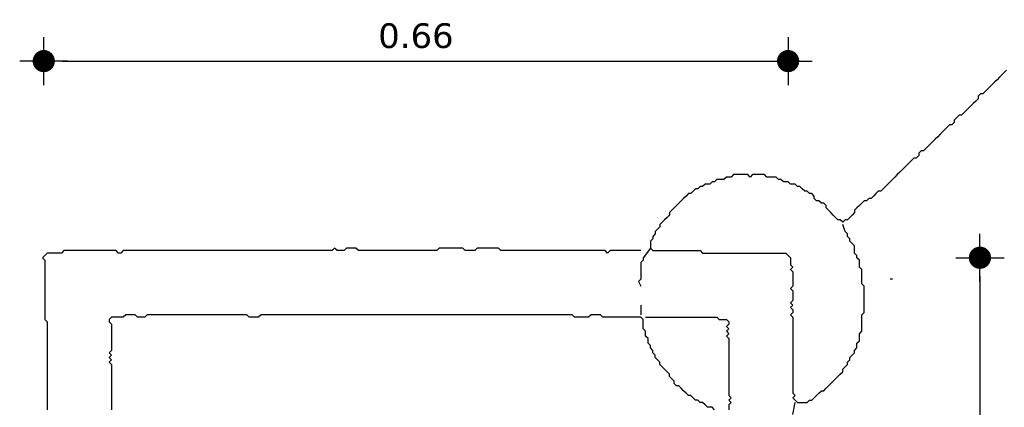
# Model space of a CAD drawing. Header units: metres. Extents: x 3221 to 4131, y 3282 to 4239.
# Tile 13 of 84: x 3259.27 to 3262.46, y 4229.69 to 4230.95. Entities that reach past the tile are written whole.
import ezdxf

# ---------------------------------------------------------------- set-up
doc = ezdxf.new("R2010")
doc.units = ezdxf.units.M
doc.layers.add('Cotas', color=7, linetype='Continuous')
doc.styles.add('verdana', font='verdana.ttf')
doc.dimstyles.new('ISO', dxfattribs={"dimtxt": 0.08, "dimasz": 0.06, "dimexe": 0.1, "dimexo": 0.1, "dimgap": 0.04, "dimtad": 1, "dimzin": 1, "dimdsep": 46, "dimtxsty": 'verdana', "dimblk1": 'PAB', "dimblk2": 'PAB', "dimsah": 1, "dimcen": 0, "dimse1": 1, "dimse2": 1, "dimclrd": 7, "dimclre": 8, "dimclrt": 7, "dimadec": 0, "dimazin": 0, "dimtfac": 1, "dimtix": 1, "dimtmove": 0, "dimatfit": 3, "dimldrblk": 'PAB', "dimfxl": 0.1, "dimtvp": 1, "dimtolj": 1, "dimtzin": 1, "dimarcsym": 0})

# ---------------------------------------------------------------- blocks, each defined once
blk = doc.blocks.new('PAB')
at = {"layer": 'Cotas'}
for p, q in [((0, 1.3), (0, -1.3)), ((-1.3, 0), (1.3, 0))]:
    blk.add_line(p, q, dxfattribs=at)
at = {"layer": 'Cotas', "const_width": 0.6}
blk.add_lwpolyline([(-0.3, 0, 1), (0.3, 0, 1)], format="xyb", close=True, dxfattribs=at)
blk = doc.blocks.new('*D1208')
at = {"color": 7, "lineweight": -2, "transparency": 16777216}
blk.add_line((3259.412, 4230.8132), (3261.7035, 4230.8132), dxfattribs=at)
at = {"layer": 'Defpoints', "color": 0, "transparency": 16777216}
for p in [(3261.7635, 4230.8132), (3261.7635, 4230.1837), (3259.352, 4230.1799)]:
    blk.add_point(p, dxfattribs=at)
at = {"color": 7, "lineweight": -2, "transparency": 16777216, "xscale": 0.06, "yscale": 0.06, "zscale": 0.06, "rotation": 180}
blk.add_blockref('PAB', (3259.352, 4230.8132), dxfattribs=at)
at = {"color": 7, "lineweight": -2, "transparency": 16777216, "xscale": 0.06, "yscale": 0.06, "zscale": 0.06}
blk.add_blockref('PAB', (3261.7635, 4230.8132), dxfattribs=at)
at = {"color": 7, "transparency": 16777216, "insert": (3260.5577, 4230.8949), "char_height": 0.08, "attachment_point": 5, "style": 'verdana'}
blk.add_mtext('\\A1;0.66', dxfattribs=at)
blk = doc.blocks.new('*D1209')
at = {"color": 7, "lineweight": -2, "transparency": 16777216}
blk.add_line((3262.385, 4230.116), (3262.385, 4223.9899), dxfattribs=at)
at = {"layer": 'Defpoints', "color": 0, "transparency": 16777216}
for p in [(3261.7712, 4230.176), (3261.8635, 4223.9299), (3262.385, 4223.9299)]:
    blk.add_point(p, dxfattribs=at)
at = {"color": 7, "lineweight": -2, "transparency": 16777216, "xscale": 0.06, "yscale": 0.06, "zscale": 0.06}
for p, rotation in [((3262.385, 4230.176), 90), ((3262.385, 4223.9299), 270)]:
    blk.add_blockref('PAB', p, dxfattribs=dict(at, rotation=rotation))
at = {"color": 7, "transparency": 16777216, "insert": (3262.3033, 4227.053), "char_height": 0.08, "attachment_point": 5, "rotation": 90, "style": 'verdana'}
blk.add_mtext('\\A1;2.00', dxfattribs=at)

msp = doc.modelspace()

# ---------------------------------------------------------------- linework, layer by layer
for points in [[(3262.4712, 4230.7837), (3262.4635, 4230.776), (3262.4558, 4230.7683), (3262.4481, 4230.7607), (3262.4404, 4230.753), (3262.4327, 4230.7453), (3262.425, 4230.7376), (3262.4173, 4230.7299), (3262.4096, 4230.7222), (3262.402, 4230.7145), (3262.3943, 4230.7068), (3262.3866, 4230.7068), (3262.3789, 4230.6991), (3262.3789, 4230.6914), (3262.3712, 4230.6837), (3262.3635, 4230.676), (3262.3558, 4230.6683), (3262.3481, 4230.6607), (3262.3404, 4230.653), (3262.3327, 4230.6453), (3262.325, 4230.6376), (3262.3173, 4230.6376), (3262.3096, 4230.6299), (3262.302, 4230.6222), (3262.302, 4230.6145), (3262.2943, 4230.6068), (3262.2866, 4230.6068), (3262.2789, 4230.5991), (3262.2712, 4230.5914), (3262.2635, 4230.5837), (3262.2558, 4230.576), (3262.2481, 4230.5683), (3262.2404, 4230.5607), (3262.2327, 4230.553), (3262.225, 4230.5453), (3262.2173, 4230.5376), (3262.2096, 4230.5299), (3262.202, 4230.5222), (3262.1943, 4230.5222), (3262.1866, 4230.5145), (3262.1866, 4230.5068), (3262.1789, 4230.4991), (3262.1712, 4230.4991), (3262.1635, 4230.4914), (3262.1558, 4230.4837), (3262.1481, 4230.476), (3262.1404, 4230.4683), (3262.1327, 4230.4607), (3262.125, 4230.453), (3262.1173, 4230.4453), (3262.1096, 4230.4376), (3262.102, 4230.4299), (3262.0943, 4230.4222), (3262.0866, 4230.4145), (3262.0789, 4230.4068), (3262.0712, 4230.3991), (3262.0635, 4230.3914), (3262.0558, 4230.3914), (3262.0481, 4230.3837), (3262.0404, 4230.376), (3262.0327, 4230.3683), (3262.025, 4230.3683), (3262.0173, 4230.3607), (3262.0096, 4230.3607), (3262.002, 4230.353), (3261.9943, 4230.3453), (3261.9866, 4230.3376), (3261.9789, 4230.3299), (3261.9789, 4230.3222), (3261.9712, 4230.3145), (3261.9635, 4230.3068), (3261.9558, 4230.2991), (3261.9481, 4230.2991), (3261.9404, 4230.2914), (3261.9327, 4230.2991), (3261.925, 4230.2991), (3261.9173, 4230.3068), (3261.9096, 4230.3145), (3261.902, 4230.3222), (3261.8943, 4230.3299), (3261.8866, 4230.3376), (3261.8866, 4230.3453), (3261.8789, 4230.353), (3261.8712, 4230.353), (3261.8635, 4230.3607), (3261.8558, 4230.3607), (3261.8481, 4230.3683), (3261.8481, 4230.376), (3261.8404, 4230.3837), (3261.8327, 4230.3837), (3261.825, 4230.3914), (3261.8173, 4230.3914), (3261.8096, 4230.3991), (3261.802, 4230.4068), (3261.7943, 4230.4068), (3261.7866, 4230.4145), (3261.7789, 4230.4145), (3261.7712, 4230.4145), (3261.7635, 4230.4222), (3261.7558, 4230.4222), (3261.7481, 4230.4222), (3261.7404, 4230.4299), (3261.7327, 4230.4299), (3261.725, 4230.4376), (3261.7173, 4230.4376), (3261.7096, 4230.4376), (3261.702, 4230.4376), (3261.6943, 4230.4376), (3261.6866, 4230.4453), (3261.6789, 4230.4453), (3261.6712, 4230.4453), (3261.6635, 4230.4453), (3261.6558, 4230.4453), (3261.6481, 4230.4453), (3261.6404, 4230.4376), (3261.6327, 4230.4453), (3261.625, 4230.4453), (3261.6173, 4230.4453), (3261.6096, 4230.4453), (3261.602, 4230.4453), (3261.5943, 4230.4453), (3261.5866, 4230.4453), (3261.5789, 4230.4376), (3261.5712, 4230.4376), (3261.5635, 4230.4376), (3261.5558, 4230.4299), (3261.5481, 4230.4299), (3261.5404, 4230.4299), (3261.5327, 4230.4299), (3261.525, 4230.4222), (3261.5173, 4230.4222), (3261.5096, 4230.4145), (3261.502, 4230.4145), (3261.4943, 4230.4145), (3261.4866, 4230.4068), (3261.4789, 4230.4068), (3261.4712, 4230.3991), (3261.4635, 4230.3991), (3261.4558, 4230.3914), (3261.4481, 4230.3837), (3261.4404, 4230.3837), (3261.4327, 4230.376), (3261.425, 4230.3683), (3261.4173, 4230.3607), (3261.4096, 4230.353), (3261.402, 4230.3453), (3261.3943, 4230.3376), (3261.3866, 4230.3299), (3261.3789, 4230.3222), (3261.3789, 4230.3145), (3261.3712, 4230.3068), (3261.3635, 4230.2991), (3261.3558, 4230.2914), (3261.3481, 4230.2837), (3261.3481, 4230.276), (3261.3404, 4230.2683), (3261.3327, 4230.2607), (3261.3327, 4230.253), (3261.325, 4230.2453), (3261.325, 4230.2376), (3261.3173, 4230.2299), (3261.3173, 4230.2222), (3261.3173, 4230.2145), (3261.3173, 4230.2068), (3261.325, 4230.1991), (3261.3327, 4230.1991), (3261.3404, 4230.1991), (3261.3481, 4230.1991), (3261.3558, 4230.1991), (3261.3635, 4230.1991), (3261.3712, 4230.1991), (3261.3789, 4230.1991), (3261.3866, 4230.1991), (3261.3943, 4230.1991), (3261.402, 4230.1991), (3261.4096, 4230.1991), (3261.4173, 4230.1991), (3261.425, 4230.1991), (3261.4327, 4230.1991), (3261.4404, 4230.1991), (3261.4481, 4230.1991), (3261.4558, 4230.1991), (3261.4635, 4230.1991), (3261.4712, 4230.1991), (3261.4789, 4230.1991), (3261.4866, 4230.1914), (3261.4943, 4230.1914), (3261.502, 4230.1914), (3261.5096, 4230.1914), (3261.5173, 4230.1914), (3261.525, 4230.1914), (3261.5327, 4230.1914), (3261.5404, 4230.1914), (3261.5481, 4230.1914), (3261.5558, 4230.1914), (3261.5635, 4230.1914), (3261.5712, 4230.1914), (3261.5789, 4230.1914), (3261.5866, 4230.1914), (3261.5943, 4230.1914), (3261.602, 4230.1914), (3261.6096, 4230.1914), (3261.6173, 4230.1914), (3261.625, 4230.1914), (3261.6327, 4230.1914), (3261.6404, 4230.1914), (3261.6481, 4230.1914), (3261.6558, 4230.1914), (3261.6635, 4230.1914), (3261.6712, 4230.1914), (3261.6789, 4230.1914), (3261.6866, 4230.1914), (3261.6943, 4230.1914), (3261.702, 4230.1914), (3261.7096, 4230.1914), (3261.7173, 4230.1914), (3261.725, 4230.1914), (3261.7327, 4230.1914), (3261.7404, 4230.1914), (3261.7481, 4230.1914), (3261.7558, 4230.1914), (3261.7635, 4230.1837), (3261.7712, 4230.176), (3261.7712, 4230.1683), (3261.7712, 4230.1607), (3261.7712, 4230.153), (3261.7789, 4230.1453), (3261.7712, 4230.1376), (3261.7789, 4230.1299), (3261.7789, 4230.1222), (3261.7789, 4230.1145), (3261.7789, 4230.1068), (3261.7789, 4230.0991), (3261.7789, 4230.0914), (3261.7789, 4230.0837), (3261.7712, 4230.076), (3261.7789, 4230.0683), (3261.7789, 4230.0607), (3261.7789, 4230.053), (3261.7789, 4230.0453), (3261.7789, 4230.0376), (3261.7712, 4230.0299), (3261.7789, 4230.0222), (3261.7712, 4230.0145), (3261.7789, 4230.0068), (3261.7789, 4229.9991), (3261.7712, 4229.9914), (3261.7789, 4229.9837), (3261.7789, 4229.976), (3261.7789, 4229.9683), (3261.7789, 4229.9607), (3261.7789, 4229.953), (3261.7789, 4229.9453), (3261.7789, 4229.9376), (3261.7789, 4229.9299), (3261.7789, 4229.9222), (3261.7789, 4229.9145), (3261.7789, 4229.9068), (3261.7789, 4229.8991), (3261.7789, 4229.8914), (3261.7789, 4229.8837), (3261.7789, 4229.876), (3261.7789, 4229.8683), (3261.7789, 4229.8607), (3261.7789, 4229.853), (3261.7789, 4229.8453), (3261.7789, 4229.8376), (3261.7789, 4229.8299), (3261.7789, 4229.8222), (3261.7789, 4229.8145), (3261.7789, 4229.8068), (3261.7789, 4229.7991), (3261.7789, 4229.7914), (3261.7789, 4229.7837), (3261.7789, 4229.776), (3261.7789, 4229.7683), (3261.7789, 4229.7607), (3261.7789, 4229.753), (3261.7789, 4229.7453), (3261.7789, 4229.7376), (3261.7866, 4229.7299), (3261.7789, 4229.7222), (3261.7866, 4229.7145), (3261.7943, 4229.7068), (3261.802, 4229.7068), (3261.8096, 4229.7068), (3261.8173, 4229.7068), (3261.825, 4229.7068), (3261.8327, 4229.7145), (3261.8404, 4229.7145), (3261.8481, 4229.7222), (3261.8558, 4229.7299), (3261.8635, 4229.7376), (3261.8712, 4229.7453), (3261.8789, 4229.7453), (3261.8866, 4229.753), (3261.8943, 4229.7607), (3261.902, 4229.7683), (3261.9096, 4229.776), (3261.9173, 4229.7837), (3261.925, 4229.7914), (3261.9327, 4229.7991), (3261.9404, 4229.8068), (3261.9404, 4229.8145), (3261.9481, 4229.8222), (3261.9558, 4229.8299), (3261.9558, 4229.8376), (3261.9635, 4229.8453), (3261.9635, 4229.853), (3261.9712, 4229.8607), (3261.9789, 4229.8683), (3261.9789, 4229.876), (3261.9866, 4229.8837), (3261.9866, 4229.8914), (3261.9866, 4229.8991), (3261.9943, 4229.9068), (3261.9943, 4229.9145), (3261.9943, 4229.9222), (3261.9943, 4229.9299), (3262.002, 4229.9376), (3262.002, 4229.9453), (3262.002, 4229.953), (3262.002, 4229.9607), (3262.002, 4229.9683), (3262.002, 4229.976), (3262.002, 4229.9837), (3262.002, 4229.9914), (3262.0096, 4229.9991), (3262.0096, 4230.0068), (3262.0096, 4230.0145), (3262.0096, 4230.0222), (3262.0096, 4230.0299), (3262.0096, 4230.0376), (3262.0096, 4230.0453), (3262.0096, 4230.053), (3262.0096, 4230.0607), (3262.0096, 4230.0683), (3262.0096, 4230.076), (3262.0096, 4230.0837), (3262.002, 4230.0914), (3262.002, 4230.0991), (3262.002, 4230.1068), (3262.002, 4230.1145), (3262.002, 4230.1222), (3262.002, 4230.1299), (3262.002, 4230.1376), (3261.9943, 4230.1453), (3261.9943, 4230.153), (3261.9943, 4230.1607), (3261.9943, 4230.1683), (3261.9866, 4230.176), (3261.9866, 4230.1837), (3261.9789, 4230.1914), (3261.9789, 4230.1991), (3261.9789, 4230.2068), (3261.9789, 4230.2145), (3261.9712, 4230.2222), (3261.9635, 4230.2299), (3261.9635, 4230.2376), (3261.9558, 4230.2453), (3261.9558, 4230.253), (3261.9481, 4230.2607), (3261.9404, 4230.2837)], [(3261.2866, 4230.1991), (3261.2558, 4230.1991), (3261.2481, 4230.1991), (3261.2404, 4230.1991), (3261.2327, 4230.1991), (3261.225, 4230.1991), (3261.2173, 4230.1991), (3261.2096, 4230.1991), (3261.202, 4230.1991), (3261.1943, 4230.1991), (3261.1866, 4230.1991), (3261.1789, 4230.1914), (3261.1712, 4230.1991), (3261.1635, 4230.1991), (3261.1558, 4230.1991), (3261.1481, 4230.1991), (3261.1404, 4230.1991), (3261.1327, 4230.1991), (3261.125, 4230.1991), (3261.1173, 4230.1991), (3261.1096, 4230.1991), (3261.102, 4230.1991), (3261.0943, 4230.1991), (3261.0866, 4230.1991), (3261.0789, 4230.1991), (3261.0712, 4230.1991), (3261.0635, 4230.1991), (3261.0558, 4230.1991), (3261.0481, 4230.1991), (3261.0404, 4230.1991), (3261.0327, 4230.1991), (3261.025, 4230.1991), (3261.0173, 4230.1991), (3261.0096, 4230.1991), (3261.002, 4230.1991), (3260.9943, 4230.1991), (3260.9866, 4230.1991), (3260.9789, 4230.1991), (3260.9712, 4230.1991), (3260.9635, 4230.1991), (3260.9558, 4230.1991), (3260.9481, 4230.1991), (3260.9404, 4230.1991), (3260.9327, 4230.1991), (3260.925, 4230.1991), (3260.9173, 4230.1991), (3260.9096, 4230.1991), (3260.902, 4230.1991), (3260.8943, 4230.1991), (3260.8866, 4230.1991), (3260.8789, 4230.1991), (3260.8712, 4230.1991), (3260.8635, 4230.1991), (3260.8558, 4230.1991), (3260.8481, 4230.1991), (3260.8404, 4230.1991), (3260.8327, 4230.1991), (3260.825, 4230.2068), (3260.8173, 4230.2068), (3260.8096, 4230.2068), (3260.802, 4230.2068), (3260.7943, 4230.2068), (3260.7866, 4230.2068), (3260.7789, 4230.2068), (3260.7712, 4230.2068), (3260.7635, 4230.2068), (3260.7558, 4230.2068), (3260.7481, 4230.1991), (3260.7404, 4230.1991), (3260.7327, 4230.1991), (3260.725, 4230.1991), (3260.7173, 4230.1991), (3260.7096, 4230.2068), (3260.702, 4230.2068), (3260.6943, 4230.2068), (3260.6866, 4230.2068), (3260.6789, 4230.2068), (3260.6712, 4230.2068), (3260.6635, 4230.2068), (3260.6558, 4230.2068), (3260.6481, 4230.2068), (3260.6404, 4230.2068), (3260.6327, 4230.2068), (3260.625, 4230.1991), (3260.6173, 4230.1991), (3260.6096, 4230.1991), (3260.602, 4230.1991), (3260.5943, 4230.1991), (3260.5866, 4230.1991), (3260.5789, 4230.1991), (3260.5712, 4230.1991), (3260.5635, 4230.1991), (3260.5558, 4230.1991), (3260.5481, 4230.1991), (3260.5404, 4230.1991), (3260.5327, 4230.1991), (3260.525, 4230.1991), (3260.5173, 4230.1991), (3260.5096, 4230.1991), (3260.502, 4230.1991), (3260.4943, 4230.1991), (3260.4866, 4230.1991), (3260.4789, 4230.1991), (3260.4712, 4230.1991), (3260.4635, 4230.1991), (3260.4558, 4230.1991), (3260.4481, 4230.1991), (3260.4404, 4230.1991), (3260.4327, 4230.1991), (3260.425, 4230.1991), (3260.4173, 4230.1991), (3260.4096, 4230.1991), (3260.402, 4230.1991), (3260.3943, 4230.1991), (3260.3866, 4230.1991), (3260.3789, 4230.1991), (3260.3712, 4230.1991), (3260.3635, 4230.2068), (3260.3558, 4230.2068), (3260.3481, 4230.2068), (3260.3404, 4230.2068), (3260.3327, 4230.2068), (3260.325, 4230.1991), (3260.3173, 4230.1991), (3260.3096, 4230.1991), (3260.302, 4230.1991), (3260.2943, 4230.2068), (3260.2866, 4230.1991), (3260.2789, 4230.1991), (3260.2712, 4230.1991), (3260.2635, 4230.1991), (3260.2558, 4230.1991), (3260.2481, 4230.1991), (3260.2404, 4230.1991), (3260.2327, 4230.1991), (3260.225, 4230.1991), (3260.2173, 4230.1991), (3260.2096, 4230.1991), (3260.202, 4230.1991), (3260.1943, 4230.1991), (3260.1866, 4230.1991), (3260.1789, 4230.1991), (3260.1712, 4230.1991), (3260.1635, 4230.1991), (3260.1558, 4230.1991), (3260.1481, 4230.1991), (3260.1404, 4230.1991), (3260.1327, 4230.1991), (3260.125, 4230.1991), (3260.1173, 4230.1991), (3260.1096, 4230.1991), (3260.102, 4230.1991), (3260.0943, 4230.1991), (3260.0866, 4230.1991), (3260.0789, 4230.1991), (3260.0712, 4230.1991), (3260.0635, 4230.1991), (3260.0558, 4230.1991), (3260.0481, 4230.1991), (3260.0404, 4230.1991), (3260.0327, 4230.1991), (3260.025, 4230.1991), (3260.0173, 4230.1991), (3260.0096, 4230.1991), (3260.002, 4230.1991), (3259.9943, 4230.1991), (3259.9866, 4230.1991), (3259.9789, 4230.1991), (3259.9712, 4230.1991), (3259.9635, 4230.1991), (3259.9558, 4230.1991), (3259.9481, 4230.1991), (3259.9404, 4230.1991), (3259.9327, 4230.1991), (3259.925, 4230.1991), (3259.9173, 4230.1991), (3259.9096, 4230.1991), (3259.902, 4230.1991), (3259.8943, 4230.1991), (3259.8866, 4230.1991), (3259.8789, 4230.1991), (3259.8712, 4230.1991), (3259.8635, 4230.1991), (3259.8558, 4230.1991), (3259.8481, 4230.1991), (3259.8404, 4230.1991), (3259.8327, 4230.1991), (3259.825, 4230.1991), (3259.8173, 4230.1991), (3259.8096, 4230.1991), (3259.802, 4230.1991), (3259.7943, 4230.1991), (3259.7866, 4230.1991), (3259.7789, 4230.1991), (3259.7712, 4230.1991), (3259.7635, 4230.1991), (3259.7558, 4230.1991), (3259.7481, 4230.1991), (3259.7404, 4230.1991), (3259.7327, 4230.1991), (3259.725, 4230.1991), (3259.7173, 4230.1991), (3259.7096, 4230.1991), (3259.702, 4230.1991), (3259.6943, 4230.1991), (3259.6866, 4230.1991), (3259.6789, 4230.1991), (3259.6712, 4230.1991), (3259.6635, 4230.1991), (3259.6558, 4230.1991), (3259.6481, 4230.1991), (3259.6404, 4230.1991), (3259.6327, 4230.1991), (3259.625, 4230.1991), (3259.6173, 4230.1991), (3259.6096, 4230.1991), (3259.602, 4230.1914), (3259.5943, 4230.1914), (3259.5866, 4230.1991), (3259.5789, 4230.1991), (3259.5712, 4230.1991), (3259.5635, 4230.1991), (3259.5558, 4230.1991), (3259.5481, 4230.1991), (3259.5404, 4230.1991), (3259.5327, 4230.1991), (3259.525, 4230.1991), (3259.5173, 4230.1991), (3259.5096, 4230.1991), (3259.502, 4230.1991), (3259.4943, 4230.1991), (3259.4866, 4230.1991), (3259.4789, 4230.1991), (3259.4712, 4230.1991), (3259.4635, 4230.1991), (3259.4558, 4230.1991), (3259.4481, 4230.1991), (3259.4404, 4230.1991), (3259.4327, 4230.1991), (3259.425, 4230.1991), (3259.4173, 4230.1991), (3259.4096, 4230.1914), (3259.402, 4230.1914), (3259.3943, 4230.1914), (3259.3866, 4230.1914), (3259.3789, 4230.1914), (3259.3712, 4230.1914), (3259.3635, 4230.1914), (3259.3558, 4230.1837), (3259.3481, 4230.176), (3259.3558, 4230.1683), (3259.3558, 4230.1607), (3259.3558, 4230.153), (3259.3558, 4230.1453), (3259.3558, 4230.1376), (3259.3558, 4230.1299), (3259.3558, 4230.1222), (3259.3558, 4230.1145), (3259.3558, 4230.1068), (3259.3558, 4230.0991), (3259.3558, 4230.0914), (3259.3558, 4230.0837), (3259.3558, 4230.076), (3259.3558, 4230.0683), (3259.3558, 4230.0607), (3259.3558, 4230.053), (3259.3558, 4230.0453), (3259.3558, 4230.0376), (3259.3558, 4230.0299), (3259.3558, 4230.0222), (3259.3558, 4230.0145), (3259.3558, 4230.0068), (3259.3558, 4229.9991), (3259.3558, 4229.9914), (3259.3558, 4229.9837), (3259.3558, 4229.976), (3259.3635, 4229.9683), (3259.3635, 4229.9607), (3259.3635, 4229.953), (3259.3635, 4229.9453), (3259.3635, 4229.9376), (3259.3635, 4229.9299), (3259.3635, 4229.9222), (3259.3635, 4229.9145), (3259.3635, 4229.9068), (3259.3635, 4229.8991), (3259.3635, 4229.8914), (3259.3635, 4229.8837), (3259.3635, 4229.876), (3259.3635, 4229.8683), (3259.3635, 4229.8607), (3259.3635, 4229.853), (3259.3635, 4229.8453), (3259.3635, 4229.8376), (3259.3635, 4229.8299), (3259.3635, 4229.8222), (3259.3635, 4229.8145), (3259.3635, 4229.8068), (3259.3635, 4229.7991), (3259.3635, 4229.7914), (3259.3635, 4229.7837), (3259.3635, 4229.776), (3259.3635, 4229.7683), (3259.3635, 4229.7607), (3259.3635, 4229.753), (3259.3635, 4229.7453), (3259.3635, 4229.7376), (3259.3635, 4229.7299), (3259.3635, 4229.7222), (3259.3635, 4229.7145), (3259.3635, 4229.7068), (3259.3635, 4229.6991), (3259.3635, 4229.6914), (3259.3635, 4229.6837)], [(3261.3173, 4230.2068), (3261.2943, 4230.176), (3261.2943, 4230.1683), (3261.2866, 4230.1607), (3261.2866, 4230.153), (3261.2866, 4230.1453), (3261.2866, 4230.1376), (3261.2866, 4230.1299), (3261.2866, 4230.1222), (3261.2866, 4230.1145), (3261.2866, 4230.1068), (3261.2789, 4230.0991), (3261.2866, 4230.0837)], [(3262.102, 4230.1068), (3262.0943, 4230.1068)], [(3261.2866, 4230.0222), (3261.2866, 4229.9914)], [(3261.525, 4229.6837), (3261.5173, 4229.6914), (3261.5096, 4229.6914), (3261.502, 4229.6914), (3261.4943, 4229.6991), (3261.4866, 4229.7068), (3261.4789, 4229.7068), (3261.4712, 4229.7145), (3261.4635, 4229.7145), (3261.4558, 4229.7222), (3261.4481, 4229.7299), (3261.4404, 4229.7299), (3261.4327, 4229.7376), (3261.425, 4229.7453), (3261.4173, 4229.753), (3261.4096, 4229.7607), (3261.402, 4229.7607), (3261.3943, 4229.7683), (3261.3943, 4229.776), (3261.3866, 4229.7837), (3261.3789, 4229.7914), (3261.3789, 4229.7991), (3261.3712, 4229.8068), (3261.3635, 4229.8145), (3261.3558, 4229.8222), (3261.3481, 4229.8299), (3261.3481, 4229.8376), (3261.3404, 4229.8453), (3261.3327, 4229.853), (3261.3327, 4229.8607), (3261.325, 4229.8683), (3261.325, 4229.876), (3261.3173, 4229.8837), (3261.3173, 4229.8914), (3261.3096, 4229.8991), (3261.3096, 4229.9068), (3261.3096, 4229.9145), (3261.302, 4229.9222), (3261.302, 4229.9299), (3261.302, 4229.9376), (3261.2943, 4229.9453), (3261.2943, 4229.953), (3261.2943, 4229.9607), (3261.2943, 4229.9683), (3261.2943, 4229.976), (3261.2866, 4229.9837), (3261.2789, 4229.9837), (3261.2712, 4229.9837), (3261.2635, 4229.9837), (3261.2558, 4229.9837), (3261.2481, 4229.9837), (3261.2404, 4229.9837), (3261.2327, 4229.9837), (3261.225, 4229.9837), (3261.2173, 4229.9837), (3261.2096, 4229.9837), (3261.202, 4229.9837), (3261.1943, 4229.9837), (3261.1866, 4229.9837), (3261.1789, 4229.9837), (3261.1712, 4229.9837), (3261.1635, 4229.9837), (3261.1558, 4229.9914), (3261.1481, 4229.9914), (3261.1404, 4229.9914), (3261.1327, 4229.9914), (3261.125, 4229.9914), (3261.1173, 4229.9837), (3261.1096, 4229.9837), (3261.102, 4229.9837), (3261.0943, 4229.9837), (3261.0866, 4229.9837), (3261.0789, 4229.9837), (3261.0712, 4229.9837), (3261.0635, 4229.9914), (3261.0558, 4229.9914), (3261.0481, 4229.9914), (3261.0404, 4229.9914), (3261.0327, 4229.9914), (3261.025, 4229.9914), (3261.0173, 4229.9914), (3261.0096, 4229.9914), (3261.002, 4229.9914), (3260.9943, 4229.9914), (3260.9866, 4229.9914), (3260.9789, 4229.9914), (3260.9712, 4229.9914), (3260.9635, 4229.9914), (3260.9558, 4229.9914), (3260.9481, 4229.9914), (3260.9404, 4229.9914), (3260.9327, 4229.9914), (3260.925, 4229.9914), (3260.9173, 4229.9914), (3260.9096, 4229.9914), (3260.902, 4229.9914), (3260.8943, 4229.9914), (3260.8866, 4229.9914), (3260.8789, 4229.9914), (3260.8712, 4229.9914), (3260.8635, 4229.9914), (3260.8558, 4229.9914), (3260.8481, 4229.9914), (3260.8404, 4229.9914), (3260.8327, 4229.9914), (3260.825, 4229.9914), (3260.8173, 4229.9914), (3260.8096, 4229.9914), (3260.802, 4229.9914), (3260.7943, 4229.9914), (3260.7866, 4229.9914), (3260.7789, 4229.9914), (3260.7712, 4229.9914), (3260.7635, 4229.9914), (3260.7558, 4229.9914), (3260.7481, 4229.9914), (3260.7404, 4229.9914), (3260.7327, 4229.9914), (3260.725, 4229.9914), (3260.7173, 4229.9914), (3260.7096, 4229.9914), (3260.702, 4229.9914), (3260.6943, 4229.9914), (3260.6866, 4229.9914), (3260.6789, 4229.9914), (3260.6712, 4229.9914), (3260.6635, 4229.9914), (3260.6558, 4229.9914), (3260.6481, 4229.9914), (3260.6404, 4229.9914), (3260.6327, 4229.9914), (3260.625, 4229.9914), (3260.6173, 4229.9914), (3260.6096, 4229.9914), (3260.602, 4229.9914), (3260.5943, 4229.9914), (3260.5866, 4229.9914), (3260.5789, 4229.9914), (3260.5712, 4229.9914), (3260.5635, 4229.9914), (3260.5558, 4229.9914), (3260.5481, 4229.9914), (3260.5404, 4229.9914), (3260.5327, 4229.9914), (3260.525, 4229.9914), (3260.5173, 4229.9914), (3260.5096, 4229.9914), (3260.502, 4229.9914), (3260.4943, 4229.9914), (3260.4866, 4229.9914), (3260.4789, 4229.9914), (3260.4712, 4229.9914), (3260.4635, 4229.9914), (3260.4558, 4229.9914), (3260.4481, 4229.9914), (3260.4404, 4229.9914), (3260.4327, 4229.9914), (3260.425, 4229.9914), (3260.4173, 4229.9914), (3260.4096, 4229.9914), (3260.402, 4229.9914), (3260.3943, 4229.9914), (3260.3866, 4229.9914), (3260.3789, 4229.9914), (3260.3712, 4229.9914), (3260.3635, 4229.9914), (3260.3558, 4229.9914), (3260.3481, 4229.9914), (3260.3404, 4229.9914), (3260.3327, 4229.9914), (3260.325, 4229.9914), (3260.3173, 4229.9914), (3260.3096, 4229.9914), (3260.302, 4229.9914), (3260.2943, 4229.9914), (3260.2866, 4229.9914), (3260.2789, 4229.9914), (3260.2712, 4229.9914), (3260.2635, 4229.9914), (3260.2558, 4229.9914), (3260.2481, 4229.9914), (3260.2404, 4229.9914), (3260.2327, 4229.9914), (3260.225, 4229.9914), (3260.2173, 4229.9914), (3260.2096, 4229.9914), (3260.202, 4229.9914), (3260.1943, 4229.9914), (3260.1866, 4229.9914), (3260.1789, 4229.9914), (3260.1712, 4229.9914), (3260.1635, 4229.9914), (3260.1558, 4229.9914), (3260.1481, 4229.9914), (3260.1404, 4229.9914), (3260.1327, 4229.9914), (3260.125, 4229.9914), (3260.1173, 4229.9914), (3260.1096, 4229.9914), (3260.102, 4229.9914), (3260.0943, 4229.9914), (3260.0866, 4229.9914), (3260.0789, 4229.9914), (3260.0712, 4229.9914), (3260.0635, 4229.9914), (3260.0558, 4229.9914), (3260.0481, 4229.9837), (3260.0404, 4229.9837), (3260.0327, 4229.9837), (3260.025, 4229.9837), (3260.0173, 4229.9837), (3260.0096, 4229.9914), (3260.002, 4229.9914), (3259.9943, 4229.9914), (3259.9866, 4229.9914), (3259.9789, 4229.9914), (3259.9712, 4229.9914), (3259.9635, 4229.9914), (3259.9558, 4229.9914), (3259.9481, 4229.9914), (3259.9404, 4229.9914), (3259.9327, 4229.9914), (3259.925, 4229.9914), (3259.9173, 4229.9914), (3259.9096, 4229.9914), (3259.902, 4229.9914), (3259.8943, 4229.9914), (3259.8866, 4229.9914), (3259.8789, 4229.9914), (3259.8712, 4229.9914), (3259.8635, 4229.9914), (3259.8558, 4229.9914), (3259.8481, 4229.9914), (3259.8404, 4229.9914), (3259.8327, 4229.9914), (3259.825, 4229.9914), (3259.8173, 4229.9914), (3259.8096, 4229.9914), (3259.802, 4229.9914), (3259.7943, 4229.9914), (3259.7866, 4229.9914), (3259.7789, 4229.9914), (3259.7712, 4229.9914), (3259.7635, 4229.9914), (3259.7558, 4229.9914), (3259.7481, 4229.9914), (3259.7404, 4229.9914), (3259.7327, 4229.9914), (3259.725, 4229.9914), (3259.7173, 4229.9914), (3259.7096, 4229.9914), (3259.702, 4229.9914), (3259.6943, 4229.9914), (3259.6866, 4229.9914), (3259.6789, 4229.9837), (3259.6712, 4229.9837), (3259.6635, 4229.9837), (3259.6558, 4229.9837), (3259.6481, 4229.9914), (3259.6404, 4229.9914), (3259.6327, 4229.9914), (3259.625, 4229.9914), (3259.6173, 4229.9914), (3259.6096, 4229.9837), (3259.602, 4229.9837), (3259.5943, 4229.9837), (3259.5866, 4229.9837), (3259.5789, 4229.9837), (3259.5712, 4229.9837), (3259.5635, 4229.976), (3259.5635, 4229.9683), (3259.5712, 4229.9607), (3259.5712, 4229.953), (3259.5712, 4229.9453), (3259.5712, 4229.9376), (3259.5712, 4229.9299), (3259.5712, 4229.9222), (3259.5712, 4229.9145), (3259.5712, 4229.9068), (3259.5712, 4229.8991), (3259.5712, 4229.8914), (3259.5712, 4229.8837), (3259.5712, 4229.876), (3259.5635, 4229.8683), (3259.5712, 4229.8607), (3259.5635, 4229.853), (3259.5712, 4229.8453), (3259.5635, 4229.8376), (3259.5712, 4229.8299), (3259.5712, 4229.8222), (3259.5712, 4229.8145), (3259.5712, 4229.8068), (3259.5712, 4229.7991), (3259.5712, 4229.7914), (3259.5712, 4229.7837), (3259.5712, 4229.776), (3259.5712, 4229.7683), (3259.5712, 4229.7607), (3259.5712, 4229.753), (3259.5712, 4229.7453), (3259.5712, 4229.7376), (3259.5712, 4229.7299), (3259.5712, 4229.7222), (3259.5712, 4229.7145), (3259.5712, 4229.7068), (3259.5712, 4229.6991), (3259.5712, 4229.6914), (3259.5712, 4229.6837)], [(3261.302, 4229.9837), (3261.3327, 4229.9837), (3261.3404, 4229.9837), (3261.3481, 4229.9837), (3261.3558, 4229.9837), (3261.3635, 4229.9837), (3261.3712, 4229.9837), (3261.3789, 4229.9837), (3261.3866, 4229.9837), (3261.3943, 4229.9837), (3261.402, 4229.9837), (3261.4096, 4229.9837), (3261.4173, 4229.9837), (3261.425, 4229.9837), (3261.4327, 4229.9837), (3261.4404, 4229.9837), (3261.4481, 4229.9837), (3261.4558, 4229.9837), (3261.4635, 4229.9837), (3261.4712, 4229.9837), (3261.4789, 4229.9837), (3261.4866, 4229.9837), (3261.4943, 4229.9837), (3261.502, 4229.9837), (3261.5096, 4229.9837), (3261.5173, 4229.9837), (3261.525, 4229.9837), (3261.5327, 4229.9837), (3261.5404, 4229.976), (3261.5481, 4229.976), (3261.5558, 4229.976), (3261.5635, 4229.976), (3261.5712, 4229.9683), (3261.5712, 4229.9607), (3261.5635, 4229.953), (3261.5712, 4229.9453), (3261.5635, 4229.9376), (3261.5712, 4229.9299), (3261.5635, 4229.9222), (3261.5712, 4229.9145), (3261.5712, 4229.9068), (3261.5712, 4229.8991), (3261.5712, 4229.8914), (3261.5712, 4229.8837), (3261.5712, 4229.876), (3261.5712, 4229.8683), (3261.5712, 4229.8607), (3261.5712, 4229.853), (3261.5712, 4229.8453), (3261.5712, 4229.8376), (3261.5712, 4229.8299), (3261.5712, 4229.8222), (3261.5712, 4229.8145), (3261.5712, 4229.8068), (3261.5712, 4229.7991), (3261.5712, 4229.7914), (3261.5712, 4229.7837), (3261.5712, 4229.776), (3261.5712, 4229.7683), (3261.5712, 4229.7607), (3261.5712, 4229.753), (3261.5712, 4229.7453), (3261.5712, 4229.7376), (3261.5712, 4229.7299), (3261.5789, 4229.7222), (3261.5712, 4229.7145), (3261.5789, 4229.7068), (3261.5712, 4229.6991), (3261.5712, 4229.6914), (3261.5712, 4229.6837)], [(3261.7789, 4229.6683), (3261.7866, 4229.7068)]]:
    msp.add_lwpolyline(points)

# ---------------------------------------------------------------- dimensions: what is measured, and where the dimension line sits
at = {"color": 1}
dim = msp.add_linear_dim(base=(3261.7635, 4230.8132), p1=(3259.352, 4230.1799), p2=(3261.7635, 4230.1837), text='0.66', dimstyle='ISO', override={"dimarcsym": 2}, dxfattribs=at)
dim.commit()
dim.dimension.update_dxf_attribs({"geometry": '*D1208', "text_midpoint": (3260.5577, 4230.8949)})
dim = msp.add_linear_dim(base=(3262.385, 4223.9299), p1=(3261.7712, 4230.176), p2=(3261.8635, 4223.9299), angle=90, text='2.00', dimstyle='ISO', override={"dimarcsym": 2}, dxfattribs=at)
dim.commit()
dim.dimension.update_dxf_attribs({"geometry": '*D1209', "text_midpoint": (3262.3033, 4227.053)})

doc.saveas('drawing.dxf')
